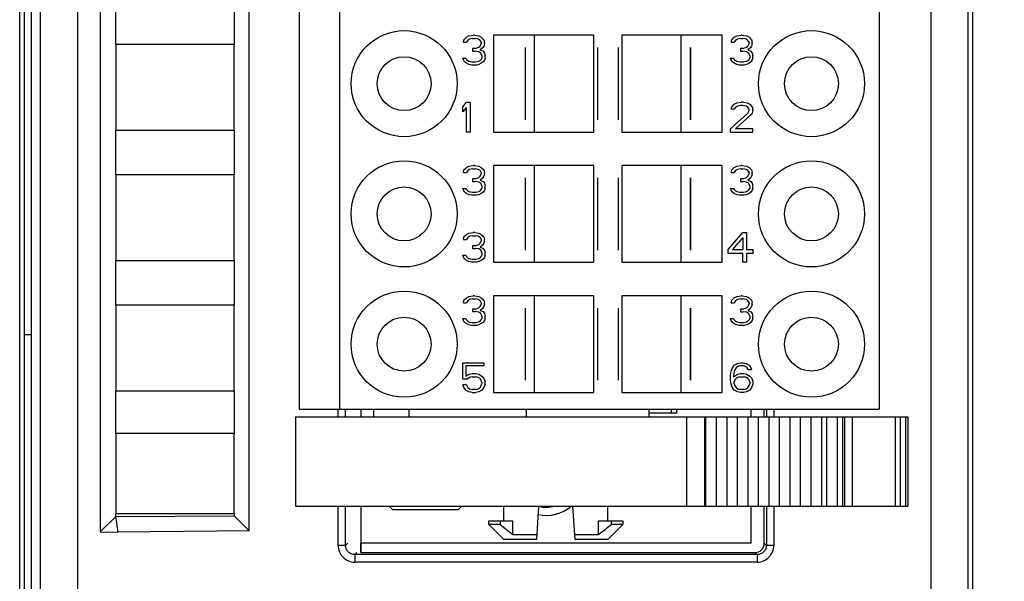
# Model space of a CAD drawing. Header units: millimetres. Extents: x 0 to 420, y 0 to 297.
# Tile 115 of 124: x 360 to 387, y 149 to 164. Entities that reach past the tile are written whole.
import ezdxf

# ---------------------------------------------------------------- set-up
doc = ezdxf.new("R2010")
doc.units = ezdxf.units.MM
doc.header["$LTSCALE"] = 23.1
doc.layers.get('0').update_dxf_attribs({"linetype": 'CONTINUOUS'})
for name, color, linetype in [('02___PRT_ALL_AXES', 7, 'CONTINUOUS'), ('1', 7, 'CONTINUOUS'), ('INTFCLR_139', 7, 'CONTINUOUS')]:
    doc.layers.add(name, color=color, linetype=linetype)
doc.styles.get("Standard").update_dxf_attribs({"font": 'txt', "width": 0.85})
doc.dimstyles.new('DIMSTYLE_2', dxfattribs={"dimtxt": 3.5, "dimasz": 3.5, "dimexe": 1, "dimexo": 0.5, "dimgap": 0.875, "dimtad": 1, "dimdec": 4, "dimdsep": 46, "dimtxsty": 'STANDARD', "dimblk": '_FILLED', "dimblk1": '_FILLED', "dimblk2": '_FILLED', "dimcen": 0.09, "dimadec": 4, "dimazin": 2, "dimtp": 0.15, "dimtm": 0.15, "dimtfac": 1, "dimtdec": 4, "dimtofl": 0, "dimtmove": 0, "dimatfit": 3, "dimldrblk": '_FILLED', "dimfxl": 1, "dimtolj": 1, "dimarcsym": 0})

# ---------------------------------------------------------------- blocks, each defined once
blk = doc.blocks.new('_FILLED')
at = {"color": 0, "linetype": 'BYBLOCK'}
blk.add_solid([(0, 0), (-1, 0.1429), (-1, -0.1429)], dxfattribs=at)
blk = doc.blocks.new('*D3')
at = {"color": 2, "linetype": 'CONTINUOUS'}
for p, q in [((383.176, 234.188), (403.9, 234.188)), ((402.9, 234.188), (402.9, 184.438)), ((402.9, 134.688), (402.9, 184.438)), ((380.987, 134.688), (403.9, 134.688))]:
    blk.add_line(p, q, dxfattribs=at)
at = {"color": 2, "linetype": 'CONTINUOUS', "xscale": 3.5, "yscale": 3.5, "zscale": 3.5}
for p, rotation in [((402.9, 234.188), 90), ((402.9, 134.688), 270)]:
    blk.add_blockref('_FILLED', p, dxfattribs=dict(at, rotation=rotation))
at = {"color": 2, "linetype": 'CONTINUOUS', "insert": (398.525, 184.438), "char_height": 3.5, "width": 15, "attachment_point": 2, "rotation": 90, "line_spacing_factor": 0.9}
blk.add_mtext('99.5', dxfattribs=at)

msp = doc.modelspace()

# ---------------------------------------------------------------- linework, layer by layer
at = {"color": 9, "linetype": 'CONTINUOUS'}
for p, q in [((361.8122, 229.77013), (361.8122, 140.00591)), ((384.75855, 140.00591), (384.75855, 229.77013)), ((360.81235, 228.77017), (360.81235, 141.00587)), ((368.81996, 153.18802), (368.81996, 153.38802)), ((369.01983, 153.18802), (369.01983, 153.38802)), ((370.72875, 153.18802), (370.72875, 153.38802)), ((373.88304, 153.18802), (373.88304, 153.38802)), ((380.33207, 153.38802), (380.33207, 153.18802)), ((380.53195, 153.38802), (380.53195, 153.18802)), ((378.18168, 153.18802), (378.18168, 150.78802)), ((378.66526, 153.18802), (378.66526, 150.78802)), ((381.95195, 153.18802), (381.95195, 150.78802)), ((382.23479, 153.18802), (382.23479, 150.78802)), ((382.37617, 153.18802), (382.37617, 150.78802)), ((382.63475, 153.18802), (382.63475, 150.78802)), ((383.79047, 153.18802), (383.79047, 150.78802)), ((383.93189, 153.18802), (383.93189, 150.78802)), ((384.07327, 153.18802), (384.07327, 150.78802)), ((368.81996, 149.73175), (368.81996, 150.78802)), ((369.01983, 149.73175), (369.01983, 150.78802)), ((380.33207, 150.78802), (380.33207, 149.73175)), ((380.53195, 150.78802), (380.53195, 149.73175)), ((369.01983, 149.73175), (368.81996, 149.73175)), ((369.01983, 149.73175), (369.07595, 149.78787)), ((380.33207, 149.73175), (380.27595, 149.78787)), ((380.53195, 149.73175), (380.33207, 149.73175)), ((369.3258, 149.53802), (369.26968, 149.48191)), ((380.08222, 149.48191), (369.26968, 149.48191)), ((369.26968, 149.48191), (369.26968, 149.28203)), ((380.0261, 149.53802), (380.08222, 149.48191)), ((380.08222, 149.48191), (380.08222, 149.28203)), ((380.08222, 149.28203), (369.26968, 149.28203))]:
    msp.add_line(p, q, dxfattribs=at)
at = {"color": 7, "linetype": 'CONTINUOUS'}
for p, q in [((360.25806, 141.00593), (360.25806, 228.77015)), ((360.37595, 228.88803), (360.37595, 140.88798)), ((360.56875, 228.88802), (360.56875, 140.88802)), ((360.5764, 140.88791), (360.5764, 228.88814)), ((385.75852, 141.00593), (385.75852, 228.77015)), ((385.8764, 228.88803), (385.8764, 140.88798)), ((362.42595, 219.4856), (362.42595, 150.09287)), ((366.42595, 150.12165), (366.42595, 219.45267)), ((367.76875, 216.38802), (367.76875, 153.38802)), ((368.86875, 153.38802), (368.86875, 216.38802)), ((383.36875, 216.38802), (383.36875, 153.38802)), ((362.84608, 163.18802), (362.84608, 164.38802)), ((366.02182, 164.38802), (366.02182, 163.18802)), ((372.20208, 163.31887), (372.26875, 163.38696)), ((372.26875, 163.38696), (372.33542, 163.421)), ((372.35208, 163.3359), (372.30208, 163.30185)), ((372.33542, 163.421), (372.45208, 163.43802)), ((372.43542, 163.35292), (372.35208, 163.3359)), ((372.43542, 163.35292), (372.50208, 163.35292)), ((372.48542, 163.43802), (372.45208, 163.43802)), ((372.48542, 163.43802), (372.60208, 163.421)), ((372.58542, 163.3359), (372.50208, 163.35292)), ((372.63542, 163.30185), (372.58542, 163.3359)), ((372.60208, 163.421), (372.66875, 163.38696)), ((372.66875, 163.38696), (372.73542, 163.31887)), ((375.69375, 163.43802), (372.99376, 163.43802)), ((372.99376, 163.43802), (372.99376, 160.83802)), ((374.09375, 163.43802), (374.09375, 160.83802)), ((375.69375, 160.83802), (375.69375, 163.43802)), ((379.14374, 163.43802), (376.44375, 163.43802)), ((376.44375, 163.43802), (376.44375, 160.83802)), ((378.04375, 160.83802), (378.04375, 163.43802)), ((379.14374, 160.83802), (379.14374, 163.43802)), ((379.40208, 163.31887), (379.46875, 163.38696)), ((379.46875, 163.38696), (379.53542, 163.421)), ((379.55208, 163.3359), (379.50208, 163.30185)), ((379.53542, 163.421), (379.65208, 163.43802)), ((379.63542, 163.35292), (379.55208, 163.3359)), ((379.63542, 163.35292), (379.70208, 163.35292)), ((379.68542, 163.43802), (379.65208, 163.43802)), ((379.68542, 163.43802), (379.80208, 163.421)), ((379.78542, 163.3359), (379.70208, 163.35292)), ((379.83542, 163.30185), (379.78542, 163.3359)), ((379.80208, 163.421), (379.86875, 163.38696)), ((379.86875, 163.38696), (379.93542, 163.31887)), ((366.02195, 163.18802), (362.84595, 163.18802)), ((362.84595, 163.18802), (362.84595, 160.88802)), ((366.02195, 160.88802), (366.02195, 163.18802)), ((372.18542, 163.25079), (372.20208, 163.31887)), ((372.18542, 163.25079), (372.26875, 163.25079)), ((372.30208, 163.30185), (372.26875, 163.25079)), ((372.50208, 163.08058), (372.43542, 163.08058)), ((372.43542, 163.08058), (372.43542, 163.01249)), ((372.50208, 163.08058), (372.60208, 163.11462)), ((372.60208, 163.11462), (372.63542, 163.14866)), ((372.66875, 163.25079), (372.63542, 163.30185)), ((372.63542, 163.14866), (372.66875, 163.21675)), ((372.70208, 163.0976), (372.63542, 163.04653)), ((372.66875, 163.25079), (372.66875, 163.21675)), ((372.73542, 163.14866), (372.70208, 163.0976)), ((372.73542, 163.31887), (372.75208, 163.25079)), ((372.75208, 163.21675), (372.73542, 163.14866)), ((372.75208, 163.21675), (372.75208, 163.25079)), ((379.38542, 163.25079), (379.40208, 163.31887)), ((379.38542, 163.25079), (379.46875, 163.25079)), ((379.50208, 163.30185), (379.46875, 163.25079)), ((379.70208, 163.08058), (379.63542, 163.08058)), ((379.63542, 163.08058), (379.63542, 163.01249)), ((379.70208, 163.08058), (379.80208, 163.11462)), ((379.80208, 163.11462), (379.83542, 163.14866)), ((379.86875, 163.25079), (379.83542, 163.30185)), ((379.83542, 163.14866), (379.86875, 163.21675)), ((379.90208, 163.0976), (379.83542, 163.04653)), ((379.86875, 163.25079), (379.86875, 163.21675)), ((379.93542, 163.14866), (379.90208, 163.0976)), ((379.93542, 163.31887), (379.95208, 163.25079)), ((379.95208, 163.21675), (379.93542, 163.14866)), ((379.95208, 163.21675), (379.95208, 163.25079)), ((372.16875, 162.82526), (372.25208, 162.82526)), ((372.18542, 162.77419), (372.16875, 162.82526)), ((372.25208, 162.82526), (372.26875, 162.79122)), ((372.43542, 163.01249), (372.50208, 163.01249)), ((372.60208, 162.99547), (372.50208, 163.01249)), ((372.65208, 162.96143), (372.60208, 162.99547)), ((372.63542, 163.04653), (372.71875, 163.01249)), ((372.68542, 162.89334), (372.65208, 162.96143)), ((372.66875, 162.79122), (372.68542, 162.82526)), ((372.68542, 162.89334), (372.68542, 162.82526)), ((372.71875, 163.01249), (372.75208, 162.96143)), ((372.75208, 162.96143), (372.76875, 162.89334)), ((372.76875, 162.82526), (372.75208, 162.77419)), ((372.76875, 162.82526), (372.76875, 162.89334)), ((379.36875, 162.82526), (379.45208, 162.82526)), ((379.38542, 162.77419), (379.36875, 162.82526)), ((379.45208, 162.82526), (379.46875, 162.79122)), ((379.63542, 163.01249), (379.70208, 163.01249)), ((379.80208, 162.99547), (379.70208, 163.01249)), ((379.85208, 162.96143), (379.80208, 162.99547)), ((379.83542, 163.04653), (379.91875, 163.01249)), ((379.88542, 162.89334), (379.85208, 162.96143)), ((379.86875, 162.79122), (379.88542, 162.82526)), ((379.88542, 162.89334), (379.88542, 162.82526)), ((379.91875, 163.01249), (379.95208, 162.96143)), ((379.95208, 162.96143), (379.96875, 162.89334)), ((379.96875, 162.82526), (379.95208, 162.77419)), ((379.96875, 162.82526), (379.96875, 162.89334)), ((372.21875, 162.72313), (372.18542, 162.77419)), ((372.26875, 162.68909), (372.21875, 162.72313)), ((372.26875, 162.79122), (372.30208, 162.75717)), ((372.33542, 162.65505), (372.26875, 162.68909)), ((372.30208, 162.75717), (372.33542, 162.74015)), ((372.33542, 162.74015), (372.41875, 162.72313)), ((372.40208, 162.63802), (372.33542, 162.65505)), ((372.53542, 162.63802), (372.40208, 162.63802)), ((372.41875, 162.72313), (372.51875, 162.72313)), ((372.51875, 162.72313), (372.60208, 162.74015)), ((372.60208, 162.65505), (372.53542, 162.63802)), ((372.60208, 162.74015), (372.63542, 162.75717)), ((372.66875, 162.68909), (372.60208, 162.65505)), ((372.63542, 162.75717), (372.66875, 162.79122)), ((372.71875, 162.72313), (372.66875, 162.68909)), ((372.75208, 162.77419), (372.71875, 162.72313)), ((379.41875, 162.72313), (379.38542, 162.77419)), ((379.46875, 162.68909), (379.41875, 162.72313)), ((379.46875, 162.79122), (379.50208, 162.75717)), ((379.53542, 162.65505), (379.46875, 162.68909)), ((379.50208, 162.75717), (379.53542, 162.74015)), ((379.53542, 162.74015), (379.61875, 162.72313)), ((379.60208, 162.63802), (379.53542, 162.65505)), ((379.73542, 162.63802), (379.60208, 162.63802)), ((379.61875, 162.72313), (379.71875, 162.72313)), ((379.71875, 162.72313), (379.80208, 162.74015)), ((379.80208, 162.65505), (379.73542, 162.63802)), ((379.80208, 162.74015), (379.83542, 162.75717)), ((379.86875, 162.68909), (379.80208, 162.65505)), ((379.83542, 162.75717), (379.86875, 162.79122)), ((379.91875, 162.72313), (379.86875, 162.68909)), ((379.95208, 162.77419), (379.91875, 162.72313)), ((372.16875, 161.51887), (372.26875, 161.63802)), ((372.16875, 161.3827), (372.16875, 161.51887)), ((372.26875, 161.50185), (372.16875, 161.3827)), ((372.26875, 161.63802), (372.36875, 161.63802)), ((372.26875, 160.83802), (372.26875, 161.50185)), ((372.36875, 161.63802), (372.36875, 160.83802)), ((379.38542, 161.45079), (379.40208, 161.51887)), ((379.40208, 161.51887), (379.46875, 161.58696)), ((379.46875, 161.58696), (379.53542, 161.621)), ((379.50208, 161.50185), (379.46875, 161.45079)), ((379.55208, 161.5359), (379.50208, 161.50185)), ((379.53542, 161.621), (379.65208, 161.63802)), ((379.63542, 161.55292), (379.55208, 161.5359)), ((379.70208, 161.55292), (379.63542, 161.55292)), ((379.71875, 161.63802), (379.65208, 161.63802)), ((379.78542, 161.5359), (379.70208, 161.55292)), ((379.71875, 161.63802), (379.81875, 161.621)), ((379.83542, 161.50185), (379.78542, 161.5359)), ((379.81875, 161.621), (379.88542, 161.58696)), ((379.86875, 161.45079), (379.83542, 161.50185)), ((379.88542, 161.58696), (379.95208, 161.51887)), ((379.95208, 161.51887), (379.96875, 161.45079)), ((379.36875, 160.92313), (379.83542, 161.34866)), ((379.46875, 161.45079), (379.38542, 161.45079)), ((379.91875, 161.2976), (379.50208, 160.92313)), ((379.83542, 161.34866), (379.86875, 161.41675)), ((379.86875, 161.41675), (379.86875, 161.45079)), ((379.95208, 161.34866), (379.91875, 161.2976)), ((379.96875, 161.41675), (379.95208, 161.34866)), ((379.96875, 161.41675), (379.96875, 161.45079)), ((362.84595, 160.88802), (366.02195, 160.88802)), ((362.84608, 159.68802), (362.84608, 160.88802)), ((366.02182, 160.88802), (366.02182, 159.68802)), ((372.36875, 160.83802), (372.26875, 160.83802)), ((372.99376, 160.83802), (375.69375, 160.83802)), ((376.44375, 160.83802), (379.14374, 160.83802)), ((379.36875, 160.83802), (379.36875, 160.92313)), ((379.36875, 160.83802), (379.96875, 160.83802)), ((379.96875, 160.92313), (379.50208, 160.92313)), ((379.96875, 160.83802), (379.96875, 160.92313)), ((372.20208, 159.81887), (372.26875, 159.88696)), ((372.26875, 159.88696), (372.33542, 159.921)), ((372.33542, 159.921), (372.45208, 159.93802)), ((372.48542, 159.93802), (372.45208, 159.93802)), ((372.48542, 159.93802), (372.60208, 159.921)), ((372.60208, 159.921), (372.66875, 159.88696)), ((372.66875, 159.88696), (372.73542, 159.81887)), ((375.69375, 159.93802), (372.99376, 159.93802)), ((372.99376, 159.93802), (372.99376, 157.33802)), ((374.09375, 159.93802), (374.09375, 157.33802)), ((375.69375, 157.33802), (375.69375, 159.93802)), ((379.14374, 159.93802), (376.44375, 159.93802)), ((376.44375, 159.93802), (376.44375, 157.33802)), ((378.04375, 157.33802), (378.04375, 159.93802)), ((379.14374, 157.33802), (379.14374, 159.93802)), ((379.40208, 159.81887), (379.46875, 159.88696)), ((379.46875, 159.88696), (379.53542, 159.921)), ((379.53542, 159.921), (379.65208, 159.93802)), ((379.68542, 159.93802), (379.65208, 159.93802)), ((379.68542, 159.93802), (379.80208, 159.921)), ((379.80208, 159.921), (379.86875, 159.88696)), ((379.86875, 159.88696), (379.93542, 159.81887)), ((366.02195, 159.68802), (362.84595, 159.68802)), ((362.84595, 159.68802), (362.84595, 157.38802)), ((366.02195, 157.38802), (366.02195, 159.68802)), ((372.18542, 159.75079), (372.20208, 159.81887)), ((372.18542, 159.75079), (372.26875, 159.75079)), ((372.30208, 159.80185), (372.26875, 159.75079)), ((372.35208, 159.8359), (372.30208, 159.80185)), ((372.43542, 159.85292), (372.35208, 159.8359)), ((372.43542, 159.85292), (372.50208, 159.85292)), ((372.58542, 159.8359), (372.50208, 159.85292)), ((372.63542, 159.80185), (372.58542, 159.8359)), ((372.60208, 159.61462), (372.63542, 159.64866)), ((372.66875, 159.75079), (372.63542, 159.80185)), ((372.63542, 159.64866), (372.66875, 159.71675)), ((372.66875, 159.75079), (372.66875, 159.71675)), ((372.73542, 159.64866), (372.70208, 159.5976)), ((372.73542, 159.81887), (372.75208, 159.75079)), ((372.75208, 159.71675), (372.73542, 159.64866)), ((372.75208, 159.71675), (372.75208, 159.75079)), ((379.38542, 159.75079), (379.40208, 159.81887)), ((379.38542, 159.75079), (379.46875, 159.75079)), ((379.50208, 159.80185), (379.46875, 159.75079)), ((379.55208, 159.8359), (379.50208, 159.80185)), ((379.63542, 159.85292), (379.55208, 159.8359)), ((379.63542, 159.85292), (379.70208, 159.85292)), ((379.78542, 159.8359), (379.70208, 159.85292)), ((379.83542, 159.80185), (379.78542, 159.8359)), ((379.80208, 159.61462), (379.83542, 159.64866)), ((379.86875, 159.75079), (379.83542, 159.80185)), ((379.83542, 159.64866), (379.86875, 159.71675)), ((379.86875, 159.75079), (379.86875, 159.71675)), ((379.93542, 159.64866), (379.90208, 159.5976)), ((379.93542, 159.81887), (379.95208, 159.75079)), ((379.95208, 159.71675), (379.93542, 159.64866)), ((379.95208, 159.71675), (379.95208, 159.75079)), ((372.50208, 159.58058), (372.43542, 159.58058)), ((372.43542, 159.58058), (372.43542, 159.51249)), ((372.43542, 159.51249), (372.50208, 159.51249)), ((372.50208, 159.58058), (372.60208, 159.61462)), ((372.60208, 159.49547), (372.50208, 159.51249)), ((372.65208, 159.46143), (372.60208, 159.49547)), ((372.70208, 159.5976), (372.63542, 159.54653)), ((372.63542, 159.54653), (372.71875, 159.51249)), ((372.68542, 159.39334), (372.65208, 159.46143)), ((372.68542, 159.39334), (372.68542, 159.32526)), ((372.71875, 159.51249), (372.75208, 159.46143)), ((372.75208, 159.46143), (372.76875, 159.39334)), ((372.76875, 159.32526), (372.76875, 159.39334)), ((379.70208, 159.58058), (379.63542, 159.58058)), ((379.63542, 159.58058), (379.63542, 159.51249)), ((379.63542, 159.51249), (379.70208, 159.51249)), ((379.70208, 159.58058), (379.80208, 159.61462)), ((379.80208, 159.49547), (379.70208, 159.51249)), ((379.85208, 159.46143), (379.80208, 159.49547)), ((379.90208, 159.5976), (379.83542, 159.54653)), ((379.83542, 159.54653), (379.91875, 159.51249)), ((379.88542, 159.39334), (379.85208, 159.46143)), ((379.88542, 159.39334), (379.88542, 159.32526)), ((379.91875, 159.51249), (379.95208, 159.46143)), ((379.95208, 159.46143), (379.96875, 159.39334)), ((379.96875, 159.32526), (379.96875, 159.39334)), ((372.16875, 159.32526), (372.25208, 159.32526)), ((372.18542, 159.27419), (372.16875, 159.32526)), ((372.21875, 159.22313), (372.18542, 159.27419)), ((372.26875, 159.18909), (372.21875, 159.22313)), ((372.25208, 159.32526), (372.26875, 159.29122)), ((372.26875, 159.29122), (372.30208, 159.25717)), ((372.33542, 159.15505), (372.26875, 159.18909)), ((372.30208, 159.25717), (372.33542, 159.24015)), ((372.33542, 159.24015), (372.41875, 159.22313)), ((372.40208, 159.13802), (372.33542, 159.15505)), ((372.53542, 159.13802), (372.40208, 159.13802)), ((372.41875, 159.22313), (372.51875, 159.22313)), ((372.51875, 159.22313), (372.60208, 159.24015)), ((372.60208, 159.15505), (372.53542, 159.13802)), ((372.60208, 159.24015), (372.63542, 159.25717)), ((372.66875, 159.18909), (372.60208, 159.15505)), ((372.63542, 159.25717), (372.66875, 159.29122)), ((372.66875, 159.29122), (372.68542, 159.32526)), ((372.71875, 159.22313), (372.66875, 159.18909)), ((372.75208, 159.27419), (372.71875, 159.22313)), ((372.76875, 159.32526), (372.75208, 159.27419)), ((379.36875, 159.32526), (379.45208, 159.32526)), ((379.38542, 159.27419), (379.36875, 159.32526)), ((379.41875, 159.22313), (379.38542, 159.27419)), ((379.46875, 159.18909), (379.41875, 159.22313)), ((379.45208, 159.32526), (379.46875, 159.29122)), ((379.46875, 159.29122), (379.50208, 159.25717)), ((379.53542, 159.15505), (379.46875, 159.18909)), ((379.50208, 159.25717), (379.53542, 159.24015)), ((379.53542, 159.24015), (379.61875, 159.22313)), ((379.60208, 159.13802), (379.53542, 159.15505)), ((379.73542, 159.13802), (379.60208, 159.13802)), ((379.61875, 159.22313), (379.71875, 159.22313)), ((379.71875, 159.22313), (379.80208, 159.24015)), ((379.80208, 159.15505), (379.73542, 159.13802)), ((379.80208, 159.24015), (379.83542, 159.25717)), ((379.86875, 159.18909), (379.80208, 159.15505)), ((379.83542, 159.25717), (379.86875, 159.29122)), ((379.86875, 159.29122), (379.88542, 159.32526)), ((379.91875, 159.22313), (379.86875, 159.18909)), ((379.95208, 159.27419), (379.91875, 159.22313)), ((379.96875, 159.32526), (379.95208, 159.27419)), ((372.20208, 158.01887), (372.26875, 158.08696)), ((372.26875, 158.08696), (372.33542, 158.121)), ((372.35208, 158.0359), (372.30208, 158.00185)), ((372.33542, 158.121), (372.45208, 158.13802)), ((372.43542, 158.05292), (372.35208, 158.0359)), ((372.43542, 158.05292), (372.50208, 158.05292)), ((372.48542, 158.13802), (372.45208, 158.13802)), ((372.48542, 158.13802), (372.60208, 158.121)), ((372.58542, 158.0359), (372.50208, 158.05292)), ((372.63542, 158.00185), (372.58542, 158.0359)), ((372.60208, 158.121), (372.66875, 158.08696)), ((372.66875, 158.08696), (372.73542, 158.01887)), ((379.30208, 157.67845), (379.70208, 158.13802)), ((379.70208, 158.13802), (379.80208, 158.13802)), ((379.80208, 158.13802), (379.80208, 157.67845)), ((372.18542, 157.95079), (372.20208, 158.01887)), ((372.18542, 157.95079), (372.26875, 157.95079)), ((372.30208, 158.00185), (372.26875, 157.95079)), ((372.50208, 157.78058), (372.43542, 157.78058)), ((372.43542, 157.78058), (372.43542, 157.71249)), ((372.50208, 157.78058), (372.60208, 157.81462)), ((372.60208, 157.81462), (372.63542, 157.84866)), ((372.66875, 157.95079), (372.63542, 158.00185)), ((372.63542, 157.84866), (372.66875, 157.91675)), ((372.70208, 157.7976), (372.63542, 157.74653)), ((372.66875, 157.95079), (372.66875, 157.91675)), ((372.73542, 157.84866), (372.70208, 157.7976)), ((372.73542, 158.01887), (372.75208, 157.95079)), ((372.75208, 157.91675), (372.73542, 157.84866)), ((372.75208, 157.91675), (372.75208, 157.95079)), ((379.70208, 158.00185), (379.41875, 157.67845)), ((379.70208, 158.00185), (379.70208, 157.67845)), ((372.16875, 157.52526), (372.25208, 157.52526)), ((372.18542, 157.47419), (372.16875, 157.52526)), ((372.25208, 157.52526), (372.26875, 157.49122)), ((372.43542, 157.71249), (372.50208, 157.71249)), ((372.60208, 157.69547), (372.50208, 157.71249)), ((372.65208, 157.66143), (372.60208, 157.69547)), ((372.63542, 157.74653), (372.71875, 157.71249)), ((372.68542, 157.59334), (372.65208, 157.66143)), ((372.66875, 157.49122), (372.68542, 157.52526)), ((372.68542, 157.59334), (372.68542, 157.52526)), ((372.71875, 157.71249), (372.75208, 157.66143)), ((372.75208, 157.66143), (372.76875, 157.59334)), ((372.76875, 157.52526), (372.75208, 157.47419)), ((372.76875, 157.52526), (372.76875, 157.59334)), ((379.30208, 157.57632), (379.30208, 157.67845)), ((379.70208, 157.57632), (379.30208, 157.57632)), ((379.41875, 157.67845), (379.70208, 157.67845)), ((379.70208, 157.33802), (379.70208, 157.57632)), ((379.80208, 157.67845), (379.96875, 157.67845)), ((379.96875, 157.57632), (379.80208, 157.57632)), ((379.80208, 157.57632), (379.80208, 157.33802)), ((379.96875, 157.67845), (379.96875, 157.57632)), ((362.84595, 157.38802), (366.02195, 157.38802)), ((362.84608, 156.18802), (362.84608, 157.38802)), ((366.02182, 157.38802), (366.02182, 156.18802)), ((372.21875, 157.42313), (372.18542, 157.47419)), ((372.26875, 157.38909), (372.21875, 157.42313)), ((372.26875, 157.49122), (372.30208, 157.45717)), ((372.33542, 157.35505), (372.26875, 157.38909)), ((372.30208, 157.45717), (372.33542, 157.44015)), ((372.33542, 157.44015), (372.41875, 157.42313)), ((372.40208, 157.33802), (372.33542, 157.35505)), ((372.53542, 157.33802), (372.40208, 157.33802)), ((372.41875, 157.42313), (372.51875, 157.42313)), ((372.51875, 157.42313), (372.60208, 157.44015)), ((372.60208, 157.35505), (372.53542, 157.33802)), ((372.60208, 157.44015), (372.63542, 157.45717)), ((372.66875, 157.38909), (372.60208, 157.35505)), ((372.63542, 157.45717), (372.66875, 157.49122)), ((372.71875, 157.42313), (372.66875, 157.38909)), ((372.75208, 157.47419), (372.71875, 157.42313)), ((372.99376, 157.33802), (375.69375, 157.33802)), ((376.44375, 157.33802), (379.14374, 157.33802)), ((379.80208, 157.33802), (379.70208, 157.33802)), ((366.02195, 156.18802), (362.84595, 156.18802)), ((362.84595, 156.18802), (362.84595, 153.88802)), ((366.02195, 153.88802), (366.02195, 156.18802)), ((372.18542, 156.25079), (372.20208, 156.31887)), ((372.18542, 156.25079), (372.26875, 156.25079)), ((372.20208, 156.31887), (372.26875, 156.38696)), ((372.26875, 156.38696), (372.33542, 156.421)), ((372.30208, 156.30185), (372.26875, 156.25079)), ((372.35208, 156.3359), (372.30208, 156.30185)), ((372.33542, 156.421), (372.45208, 156.43802)), ((372.43542, 156.35292), (372.35208, 156.3359)), ((372.43542, 156.35292), (372.50208, 156.35292)), ((372.48542, 156.43802), (372.45208, 156.43802)), ((372.48542, 156.43802), (372.60208, 156.421)), ((372.58542, 156.3359), (372.50208, 156.35292)), ((372.63542, 156.30185), (372.58542, 156.3359)), ((372.60208, 156.421), (372.66875, 156.38696)), ((372.66875, 156.25079), (372.63542, 156.30185)), ((372.63542, 156.14866), (372.66875, 156.21675)), ((372.66875, 156.38696), (372.73542, 156.31887)), ((372.66875, 156.25079), (372.66875, 156.21675)), ((372.73542, 156.31887), (372.75208, 156.25079)), ((372.75208, 156.21675), (372.73542, 156.14866)), ((372.75208, 156.21675), (372.75208, 156.25079)), ((375.69375, 156.43802), (372.99376, 156.43802)), ((372.99376, 156.43802), (372.99376, 153.83802)), ((374.09375, 156.43802), (374.09375, 153.83802)), ((375.69375, 153.83802), (375.69375, 156.43802)), ((379.14374, 156.43802), (376.44375, 156.43802)), ((376.44375, 156.43802), (376.44375, 153.83802)), ((378.04375, 153.83802), (378.04375, 156.43802)), ((379.14374, 153.83802), (379.14374, 156.43802)), ((379.38542, 156.2497), (379.40208, 156.31778)), ((379.38542, 156.2497), (379.46875, 156.2497)), ((379.40208, 156.31778), (379.46875, 156.38587)), ((379.46875, 156.38587), (379.53542, 156.41991)), ((379.50208, 156.30076), (379.46875, 156.2497)), ((379.55208, 156.3348), (379.50208, 156.30076)), ((379.53542, 156.41991), (379.65208, 156.43693)), ((379.63542, 156.35182), (379.55208, 156.3348)), ((379.63542, 156.35182), (379.70208, 156.35182)), ((379.68542, 156.43693), (379.65208, 156.43693)), ((379.68542, 156.43693), (379.80208, 156.41991)), ((379.78542, 156.3348), (379.70208, 156.35182)), ((379.83542, 156.30076), (379.78542, 156.3348)), ((379.80208, 156.41991), (379.86875, 156.38587)), ((379.86875, 156.2497), (379.83542, 156.30076)), ((379.83542, 156.14757), (379.86875, 156.21565)), ((379.86875, 156.38587), (379.93542, 156.31778)), ((379.86875, 156.2497), (379.86875, 156.21565)), ((379.93542, 156.31778), (379.95208, 156.2497)), ((379.95208, 156.21565), (379.93542, 156.14757)), ((379.95208, 156.21565), (379.95208, 156.2497)), ((372.50208, 156.08058), (372.43542, 156.08058)), ((372.43542, 156.08058), (372.43542, 156.01249)), ((372.43542, 156.01249), (372.50208, 156.01249)), ((372.50208, 156.08058), (372.60208, 156.11462)), ((372.60208, 155.99547), (372.50208, 156.01249)), ((372.60208, 156.11462), (372.63542, 156.14866)), ((372.65208, 155.96143), (372.60208, 155.99547)), ((372.70208, 156.0976), (372.63542, 156.04653)), ((372.63542, 156.04653), (372.71875, 156.01249)), ((372.68542, 155.89334), (372.65208, 155.96143)), ((372.73542, 156.14866), (372.70208, 156.0976)), ((372.71875, 156.01249), (372.75208, 155.96143)), ((372.75208, 155.96143), (372.76875, 155.89334)), ((379.70208, 156.07948), (379.63542, 156.07948)), ((379.63542, 156.07948), (379.63542, 156.0114)), ((379.63542, 156.0114), (379.70208, 156.0114)), ((379.70208, 156.07948), (379.80208, 156.11353)), ((379.80208, 155.99438), (379.70208, 156.0114)), ((379.80208, 156.11353), (379.83542, 156.14757)), ((379.85208, 155.96033), (379.80208, 155.99438)), ((379.90208, 156.0965), (379.83542, 156.04544)), ((379.83542, 156.04544), (379.91875, 156.0114)), ((379.88542, 155.89225), (379.85208, 155.96033)), ((379.93542, 156.14757), (379.90208, 156.0965)), ((379.91875, 156.0114), (379.95208, 155.96033)), ((379.95208, 155.96033), (379.96875, 155.89225)), ((372.16875, 155.82526), (372.25208, 155.82526)), ((372.18542, 155.77419), (372.16875, 155.82526)), ((372.21875, 155.72313), (372.18542, 155.77419)), ((372.26875, 155.68909), (372.21875, 155.72313)), ((372.25208, 155.82526), (372.26875, 155.79122)), ((372.26875, 155.79122), (372.30208, 155.75717)), ((372.33542, 155.65505), (372.26875, 155.68909)), ((372.30208, 155.75717), (372.33542, 155.74015)), ((372.33542, 155.74015), (372.41875, 155.72313)), ((372.40208, 155.63802), (372.33542, 155.65505)), ((372.41875, 155.72313), (372.51875, 155.72313)), ((372.51875, 155.72313), (372.60208, 155.74015)), ((372.60208, 155.65505), (372.53542, 155.63802)), ((372.60208, 155.74015), (372.63542, 155.75717)), ((372.66875, 155.68909), (372.60208, 155.65505)), ((372.63542, 155.75717), (372.66875, 155.79122)), ((372.66875, 155.79122), (372.68542, 155.82526)), ((372.71875, 155.72313), (372.66875, 155.68909)), ((372.68542, 155.89334), (372.68542, 155.82526)), ((372.75208, 155.77419), (372.71875, 155.72313)), ((372.76875, 155.82526), (372.75208, 155.77419)), ((372.76875, 155.82526), (372.76875, 155.89334)), ((379.36875, 155.82416), (379.45208, 155.82416)), ((379.38542, 155.7731), (379.36875, 155.82416)), ((379.41875, 155.72204), (379.38542, 155.7731)), ((379.46875, 155.68799), (379.41875, 155.72204)), ((379.45208, 155.82416), (379.46875, 155.79012)), ((379.46875, 155.79012), (379.50208, 155.75608)), ((379.53542, 155.65395), (379.46875, 155.68799)), ((379.50208, 155.75608), (379.53542, 155.73906)), ((379.53542, 155.73906), (379.61875, 155.72204)), ((379.60208, 155.63693), (379.53542, 155.65395)), ((379.61875, 155.72204), (379.71875, 155.72204)), ((379.71875, 155.72204), (379.80208, 155.73906)), ((379.80208, 155.65395), (379.73542, 155.63693)), ((379.80208, 155.73906), (379.83542, 155.75608)), ((379.86875, 155.68799), (379.80208, 155.65395)), ((379.83542, 155.75608), (379.86875, 155.79012)), ((379.86875, 155.79012), (379.88542, 155.82416)), ((379.91875, 155.72204), (379.86875, 155.68799)), ((379.88542, 155.89225), (379.88542, 155.82416)), ((379.95208, 155.7731), (379.91875, 155.72204)), ((379.96875, 155.82416), (379.95208, 155.7731)), ((379.96875, 155.82416), (379.96875, 155.89225)), ((360.37595, 155.40111), (360.5764, 155.40111)), ((360.5764, 155.38802), (360.37595, 155.38802)), ((372.53542, 155.63802), (372.40208, 155.63802)), ((379.73542, 155.63693), (379.60208, 155.63693)), ((372.16875, 154.63802), (372.73542, 154.63802)), ((372.16875, 154.19547), (372.16875, 154.63802)), ((372.73542, 154.63802), (372.73542, 154.55292)), ((379.46875, 154.56994), (379.55208, 154.621)), ((379.55208, 154.621), (379.63542, 154.63802)), ((379.63542, 154.63802), (379.70208, 154.63802)), ((379.70208, 154.63802), (379.78542, 154.621)), ((379.78542, 154.621), (379.86875, 154.56994)), ((372.73542, 154.55292), (372.25208, 154.55292)), ((372.25208, 154.55292), (372.25208, 154.28058)), ((372.25208, 154.28058), (372.33542, 154.33164)), ((372.33542, 154.33164), (372.41875, 154.34866)), ((372.41875, 154.34866), (372.51875, 154.34866)), ((372.51875, 154.34866), (372.60208, 154.33164)), ((372.60208, 154.33164), (372.68542, 154.28058)), ((379.36875, 154.2976), (379.38542, 154.41675)), ((379.38542, 154.41675), (379.41875, 154.50185)), ((379.41875, 154.50185), (379.46875, 154.56994)), ((379.46875, 154.39973), (379.45208, 154.2976)), ((379.45208, 154.26356), (379.55208, 154.33164)), ((379.48542, 154.45079), (379.46875, 154.39973)), ((379.51875, 154.50185), (379.48542, 154.45079)), ((379.56875, 154.5359), (379.51875, 154.50185)), ((379.55208, 154.33164), (379.63542, 154.34866)), ((379.61875, 154.55292), (379.56875, 154.5359)), ((379.71875, 154.55292), (379.61875, 154.55292)), ((379.63542, 154.34866), (379.71875, 154.34866)), ((379.76875, 154.5359), (379.71875, 154.55292)), ((379.71875, 154.34866), (379.80208, 154.33164)), ((379.81875, 154.50185), (379.76875, 154.5359)), ((379.80208, 154.33164), (379.88542, 154.28058)), ((379.85208, 154.45079), (379.81875, 154.50185)), ((379.93542, 154.45079), (379.85208, 154.45079)), ((379.86875, 154.56994), (379.91875, 154.50185)), ((379.91875, 154.50185), (379.93542, 154.45079)), ((372.28542, 154.19547), (372.16875, 154.19547)), ((372.35208, 154.24653), (372.28542, 154.19547)), ((372.41875, 154.26356), (372.35208, 154.24653)), ((372.41875, 154.26356), (372.51875, 154.26356)), ((372.58542, 154.24653), (372.51875, 154.26356)), ((372.63542, 154.21249), (372.58542, 154.24653)), ((372.66875, 154.16143), (372.63542, 154.21249)), ((372.68542, 154.11036), (372.66875, 154.16143)), ((372.66875, 154.02526), (372.68542, 154.07632)), ((372.68542, 154.28058), (372.73542, 154.21249)), ((372.68542, 154.11036), (372.68542, 154.07632)), ((372.73542, 154.21249), (372.76875, 154.12739)), ((372.76875, 154.0593), (372.76875, 154.12739)), ((379.36875, 154.17845), (379.36875, 154.2976)), ((379.38542, 154.0593), (379.36875, 154.17845)), ((379.45208, 154.2976), (379.45208, 154.26356)), ((379.48542, 154.17845), (379.46875, 154.12739)), ((379.46875, 154.07632), (379.46875, 154.12739)), ((379.46875, 154.07632), (379.48542, 154.02526)), ((379.51875, 154.21249), (379.48542, 154.17845)), ((379.56875, 154.24653), (379.51875, 154.21249)), ((379.61875, 154.26356), (379.56875, 154.24653)), ((379.61875, 154.26356), (379.73542, 154.26356)), ((379.78542, 154.24653), (379.73542, 154.26356)), ((379.83542, 154.21249), (379.78542, 154.24653)), ((379.86875, 154.17845), (379.83542, 154.21249)), ((379.88542, 154.12739), (379.86875, 154.17845)), ((379.86875, 154.02526), (379.88542, 154.07632)), ((379.88542, 154.28058), (379.93542, 154.22951)), ((379.88542, 154.12739), (379.88542, 154.07632)), ((379.93542, 154.22951), (379.96875, 154.14441)), ((379.96875, 154.14441), (379.96875, 154.0593)), ((362.84595, 153.88802), (366.02195, 153.88802)), ((362.84608, 152.73802), (362.84608, 153.88802)), ((366.02182, 153.88802), (366.02182, 152.73802)), ((372.26875, 154.04228), (372.16875, 154.04228)), ((372.20208, 153.97419), (372.16875, 154.04228)), ((372.25208, 153.90611), (372.20208, 153.97419)), ((372.33542, 153.85505), (372.25208, 153.90611)), ((372.26875, 154.04228), (372.30208, 153.97419)), ((372.30208, 153.97419), (372.35208, 153.94015)), ((372.41875, 153.83802), (372.33542, 153.85505)), ((372.35208, 153.94015), (372.41875, 153.92313)), ((372.51875, 153.92313), (372.41875, 153.92313)), ((372.41875, 153.83802), (372.51875, 153.83802)), ((372.51875, 153.92313), (372.58542, 153.94015)), ((372.60208, 153.85505), (372.51875, 153.83802)), ((372.58542, 153.94015), (372.63542, 153.97419)), ((372.68542, 153.90611), (372.60208, 153.85505)), ((372.63542, 153.97419), (372.66875, 154.02526)), ((372.73542, 153.97419), (372.68542, 153.90611)), ((372.76875, 154.0593), (372.73542, 153.97419)), ((372.99376, 153.83802), (375.69375, 153.83802)), ((376.44375, 153.83802), (379.14374, 153.83802)), ((379.41875, 153.97419), (379.38542, 154.0593)), ((379.46875, 153.90611), (379.41875, 153.97419)), ((379.55208, 153.85505), (379.46875, 153.90611)), ((379.48542, 154.02526), (379.51875, 153.97419)), ((379.51875, 153.97419), (379.56875, 153.94015)), ((379.63542, 153.83802), (379.55208, 153.85505)), ((379.56875, 153.94015), (379.61875, 153.92313)), ((379.73542, 153.92313), (379.61875, 153.92313)), ((379.71875, 153.83802), (379.63542, 153.83802)), ((379.80208, 153.85505), (379.71875, 153.83802)), ((379.73542, 153.92313), (379.78542, 153.94015)), ((379.78542, 153.94015), (379.83542, 153.97419)), ((379.88542, 153.90611), (379.80208, 153.85505)), ((379.83542, 153.97419), (379.86875, 154.02526)), ((379.93542, 153.97419), (379.88542, 153.90611)), ((379.96875, 154.0593), (379.93542, 153.97419)), ((367.76875, 153.38802), (383.36875, 153.38802)), ((369.42595, 153.38802), (369.42595, 153.18802)), ((369.76875, 153.38802), (369.76875, 153.18802)), ((377.16875, 153.38802), (377.16875, 153.18802)), ((377.91472, 153.28802), (377.16875, 153.28802)), ((377.77595, 153.38802), (377.77595, 153.28802)), ((377.91472, 153.38802), (377.91472, 153.28802)), ((379.92595, 153.18802), (379.92595, 153.38802)), ((380.27595, 153.18802), (380.27595, 153.38802)), ((367.66875, 153.18802), (384.13181, 153.18802)), ((367.66875, 153.18802), (367.66875, 150.78802)), ((378.69953, 153.18802), (378.69953, 150.78802)), ((378.98235, 153.18802), (378.98235, 150.78802)), ((379.26517, 153.18802), (379.26517, 150.78802)), ((379.54799, 153.18802), (379.54799, 150.78802)), ((379.83081, 153.18802), (379.83081, 150.78802)), ((380.11363, 153.18802), (380.11363, 150.78802)), ((380.39645, 153.18802), (380.39645, 150.78802)), ((380.67927, 153.18802), (380.67927, 150.78802)), ((380.96209, 153.18802), (380.96209, 150.78802)), ((381.24491, 153.18802), (381.24491, 150.78802)), ((381.52773, 153.18802), (381.52773, 150.78802)), ((381.81055, 153.18802), (381.81055, 150.78802)), ((382.43475, 153.18802), (382.43475, 150.78802)), ((384.13185, 153.18802), (384.13185, 150.78802)), ((366.02195, 152.73802), (362.84595, 152.73802)), ((362.84595, 152.73802), (362.84595, 150.58802)), ((366.02195, 150.58802), (366.02195, 152.73802)), ((367.66875, 150.78802), (384.13181, 150.78802)), ((369.42595, 150.78802), (369.42595, 149.53802)), ((370.29375, 150.68802), (370.19375, 150.78802)), ((372.04375, 150.68802), (370.29375, 150.68802)), ((372.14375, 150.78802), (372.04375, 150.68802)), ((373.26875, 150.78802), (373.26875, 150.38902)), ((374.2084, 150.78802), (374.14893, 149.88802)), ((375.18858, 149.88802), (375.1291, 150.78802)), ((376.06875, 150.38902), (376.06875, 150.78802)), ((379.92595, 149.78802), (379.92595, 150.78802)), ((380.27595, 149.78787), (380.27595, 150.78802)), ((362.42595, 150.09287), (362.8461, 150.50817)), ((362.84595, 150.58802), (366.02195, 150.58802)), ((362.8461, 150.50817), (362.84608, 150.58802)), ((362.8461, 150.50817), (366.02156, 150.52407)), ((362.90874, 150.08802), (362.8461, 150.50817)), ((366.02182, 150.58802), (366.02181, 150.5258)), ((366.02181, 150.5258), (366.42595, 150.12165)), ((372.86875, 150.29002), (372.86875, 150.38902)), ((372.86887, 150.38902), (373.51739, 150.38902)), ((373.17209, 150.38902), (373.17209, 150.29002)), ((373.51739, 150.01502), (373.51739, 150.38902)), ((375.82011, 150.38902), (376.46863, 150.38902)), ((375.82011, 150.01502), (375.82011, 150.38902)), ((376.16541, 150.29002), (376.16541, 150.38902)), ((376.46875, 150.38902), (376.46875, 150.29002)), ((362.4253, 150.09223), (362.90874, 150.08802)), ((366.42595, 150.1186), (362.90874, 150.08802)), ((373.17209, 150.29002), (372.86875, 150.29002)), ((372.86875, 150.29002), (373.27075, 149.88802)), ((376.46875, 150.29002), (376.06675, 149.88802)), ((376.46875, 150.29002), (376.16541, 150.29002)), ((374.14893, 149.88802), (373.27091, 149.88802)), ((374.15732, 150.01502), (373.51739, 150.01502)), ((375.82011, 150.01502), (375.18018, 150.01502)), ((376.06659, 149.88802), (375.18858, 149.88802)), ((379.92595, 149.78802), (369.42595, 149.78802)), ((369.42595, 149.53802), (380.0261, 149.53802))]:
    msp.add_line(p, q, dxfattribs=at)
for centre, radius in [((370.59375, 162.13802), 1.425), ((381.54375, 162.13802), 1.425), ((370.59375, 162.13802), 0.725), ((381.54375, 162.13802), 0.725), ((370.59375, 158.63802), 1.425), ((381.54375, 158.63802), 1.425), ((370.59375, 158.63802), 0.725), ((381.54375, 158.63802), 0.725), ((370.59375, 155.13802), 1.425), ((381.54375, 155.13802), 1.425), ((370.59375, 155.13802), 0.725), ((381.54375, 155.13802), 0.725)]:
    msp.add_circle(centre, radius, dxfattribs=at)
at = {"color": 2, "linetype": 'CONTINUOUS'}
msp.add_arc((374.42595, 151.53802), 1, 256.569647, 311.399011, dxfattribs=at)
at = {"color": 9, "linetype": 'CONTINUOUS'}
msp.add_arc((380.08229, 149.73169), 0.44966, 269.991562, 0.008438, dxfattribs=at)
at = {"color": 7, "linetype": 'CONTINUOUS'}
for major_axis, start_param, end_param in [((0.17699, -0.17699), -0.78478918, 0), ((-0.17699, 0.17699), -3.14159265, -2.35680348)]:
    msp.add_ellipse((380.0258, 149.78818), major_axis=major_axis, ratio=0.99878277, start_param=start_param, end_param=end_param, dxfattribs=at)
for points in [[(373.51739, 150.01502), (373.39996, 150.10368), (373.28523, 150.19595), (373.17209, 150.29002)], [(376.16541, 150.29002), (376.05227, 150.19595), (375.93754, 150.10368), (375.82011, 150.01502)]]:
    msp.add_open_spline(points, degree=3, dxfattribs=at)
at = {"color": 9, "linetype": 'CONTINUOUS'}
for points, knots in [([(368.81996, 149.73175), (368.81979, 149.67325), (368.84333, 149.55494), (368.94348, 149.40556), (369.09289, 149.30533), (369.21118, 149.28203), (369.26968, 149.28203)], [0, 0, 0, 0, 0.25002272, 0.5000135, 0.74999363, 1, 1, 1, 1]), ([(369.0929, 149.55498), (369.06998, 149.578), (369.03296, 149.63365), (369.01975, 149.69925), (369.01987, 149.73175)], [0, 0, 0, 0, 0.49992298, 1, 1, 1, 1]), ([(380.33204, 149.73175), (380.33205, 149.69924), (380.31927, 149.63355), (380.28199, 149.57795), (380.25901, 149.55497)], [0, 0, 0, 0, 0.50018796, 1, 1, 1, 1]), ([(369.26968, 149.48191), (369.23716, 149.48188), (369.17152, 149.49479), (369.11583, 149.53195), (369.09291, 149.55498)], [0, 0, 0, 0, 0.50021863, 1, 1, 1, 1]), ([(380.25901, 149.55497), (380.23604, 149.53199), (380.18043, 149.49471), (380.11474, 149.48193), (380.08222, 149.48194)], [0, 0, 0, 0, 0.49981204, 1, 1, 1, 1])]:
    msp.add_open_spline(points, degree=3, knots=knots, dxfattribs=at)
at = {"layer": '02___PRT_ALL_AXES', "color": 7, "linetype": 'CONTINUOUS'}
for radius, start, end in [(1, 256.55526, 311.328779), (0.7835, 253.844607, 286.491887)]:
    msp.add_arc((374.42595, 151.53802), radius, start, end, dxfattribs=at)
at = {"layer": '1', "color": 1, "linetype": 'CONTINUOUS'}
msp.add_line((369.42595, 149.53802), (369.42595, 149.78802), dxfattribs=at)
at = {"layer": 'INTFCLR_139', "color": 7, "linetype": 'CONTINUOUS'}
for p, q in [((373.84875, 163.10764), (373.84875, 161.16841)), ((373.84975, 163.10645), (373.84975, 161.1696)), ((375.78775, 163.10645), (375.78775, 161.1696)), ((375.78875, 163.10764), (375.78875, 161.16841)), ((376.34875, 163.10764), (376.34875, 161.16841)), ((376.34975, 163.10645), (376.34975, 161.1696)), ((378.28775, 163.10645), (378.28775, 161.1696)), ((378.28875, 163.10764), (378.28875, 161.16841)), ((373.84875, 159.60764), (373.84875, 157.66841)), ((373.84975, 159.60645), (373.84975, 157.6696)), ((375.78775, 159.60645), (375.78775, 157.6696)), ((375.78875, 159.60764), (375.78875, 157.66841)), ((376.34875, 159.60764), (376.34875, 157.66841)), ((376.34975, 159.60645), (376.34975, 157.6696)), ((378.28775, 159.60645), (378.28775, 157.6696)), ((378.28875, 159.60764), (378.28875, 157.66841)), ((373.84875, 156.10764), (373.84875, 154.16841)), ((373.84975, 156.10645), (373.84975, 154.1696)), ((375.78775, 156.10645), (375.78775, 154.1696)), ((375.78875, 156.10764), (375.78875, 154.16841)), ((376.34875, 156.10764), (376.34875, 154.16841)), ((376.34975, 156.10645), (376.34975, 154.1696)), ((378.28775, 156.10645), (378.28775, 154.1696)), ((378.28875, 156.10764), (378.28875, 154.16841))]:
    msp.add_line(p, q, dxfattribs=at)

# ---------------------------------------------------------------- dimensions: what is measured, and where the dimension line sits
at = {"color": 2, "linetype": 'CONTINUOUS'}
dim = msp.add_linear_dim(base=(402.90046, 134.68802), p1=(382.67603, 234.18802), p2=(380.48671, 134.68802), angle=270, dimstyle='DIMSTYLE_2', dxfattribs=at)
dim.commit()
dim.dimension.update_dxf_attribs({"geometry": '*D3', "text_midpoint": (402.90046, 183.93802), "dimtype": 160})

doc.saveas('drawing.dxf')
